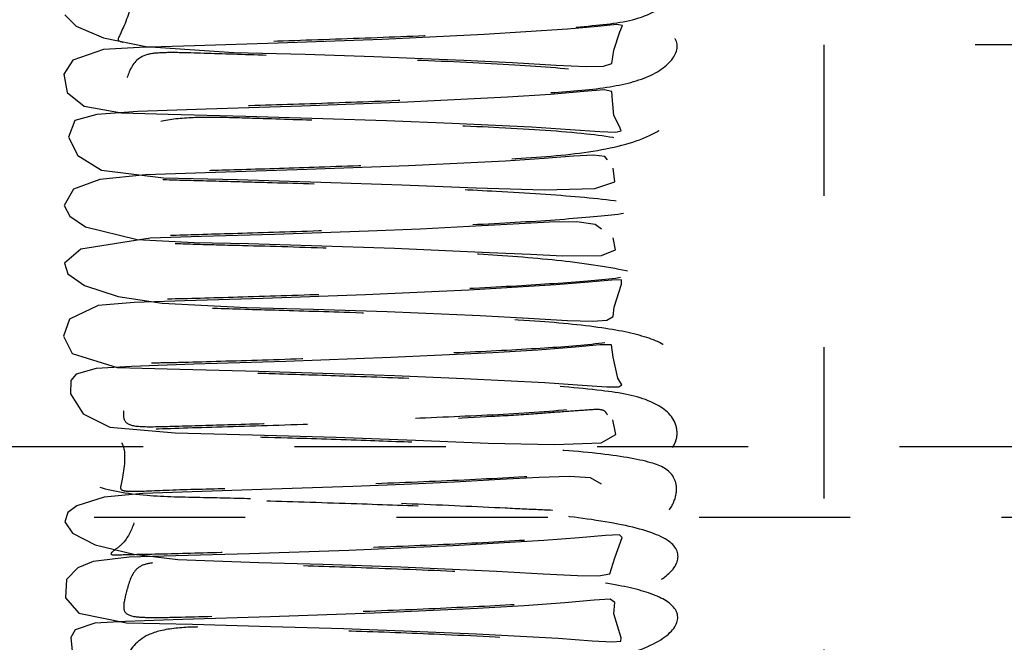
# Model space of a CAD drawing. Header units: inches. Extents: x 1687 to 2505, y -239 to -56.
# Tile 52 of 166: x 1729.54 to 1730.191, y -156.205 to -155.793. Entities that reach past the tile are written whole.
import ezdxf

# ---------------------------------------------------------------- set-up
doc = ezdxf.new("R2010")
doc.units = ezdxf.units.IN
doc.header["$LTSCALE"] = 0.5
doc.header["$MEASUREMENT"] = 0
doc.linetypes.add('HIDDEN', pattern=[0.225, 0.15, -0.075])
doc.layers.add('SID-M-H', color=4, linetype='HIDDEN')

msp = doc.modelspace()

# ---------------------------------------------------------------- linework, layer by layer
at = {"layer": 'SID-M-H'}
for p, q in [((1729.56996, -155.7897), (1729.57742, -155.79735)), ((1729.57742, -155.79735), (1729.5956, -155.80495)), ((1729.90227, -155.7993), (1729.84712, -155.80289)), ((1729.9224, -155.7975), (1729.90227, -155.7993)), ((1729.93464, -155.79627), (1729.9224, -155.7975)), ((1729.933, -155.81321), (1729.93684, -155.80091)), ((1729.93861, -155.79687), (1729.93464, -155.79627)), ((1729.93684, -155.80091), (1729.93861, -155.79687)), ((1729.5956, -155.80495), (1729.62358, -155.81061)), ((1729.77975, -155.80606), (1729.71093, -155.80853)), ((1729.84712, -155.80289), (1729.77975, -155.80606)), ((1729.59553, -155.81272), (1729.57534, -155.81979)), ((1729.6193, -155.8113), (1729.59553, -155.81272)), ((1729.65578, -155.8102), (1729.6193, -155.8113)), ((1729.62358, -155.81061), (1729.68177, -155.81463)), ((1729.71093, -155.80853), (1729.65578, -155.8102)), ((1729.93168, -155.82199), (1729.933, -155.81321)), ((1754.87178, -155.80955), (1730.07178, -155.80955)), ((1730.07178, -155.80955), (1730.07178, -168.80955)), ((1729.57534, -155.81979), (1729.56934, -155.82902)), ((1729.68177, -155.81463), (1729.72875, -155.81578)), ((1729.72875, -155.81578), (1729.77433, -155.81727)), ((1729.77433, -155.81727), (1729.83382, -155.81965)), ((1729.83382, -155.81965), (1729.86596, -155.82127)), ((1729.86596, -155.82127), (1729.89483, -155.82297)), ((1729.89483, -155.82297), (1729.91456, -155.82395)), ((1729.91456, -155.82395), (1729.92608, -155.8237)), ((1729.92608, -155.8237), (1729.93168, -155.82199)), ((1729.56934, -155.82902), (1729.57153, -155.84124)), ((1729.92642, -155.83933), (1729.91307, -155.84054)), ((1729.93168, -155.84056), (1729.92642, -155.83933)), ((1729.57153, -155.84124), (1729.58279, -155.85015)), ((1729.86254, -155.84425), (1729.79647, -155.84751)), ((1729.89107, -155.84241), (1729.86254, -155.84425)), ((1729.91307, -155.84054), (1729.89107, -155.84241)), ((1729.93195, -155.84648), (1729.93168, -155.84056)), ((1729.93297, -155.85642), (1729.93195, -155.84648)), ((1729.58279, -155.85015), (1729.60746, -155.85466)), ((1729.66349, -155.85211), (1729.61822, -155.85375)), ((1729.72666, -155.85014), (1729.66349, -155.85211)), ((1729.79647, -155.84751), (1729.72666, -155.85014)), ((1729.57665, -155.85958), (1729.5723, -155.87072)), ((1729.59107, -155.85576), (1729.57665, -155.85958)), ((1729.61822, -155.85375), (1729.59107, -155.85576)), ((1729.60746, -155.85466), (1729.63816, -155.85543)), ((1729.63816, -155.85543), (1729.68958, -155.85677)), ((1729.68958, -155.85677), (1729.74045, -155.85826)), ((1729.74045, -155.85826), (1729.7827, -155.8597)), ((1729.7827, -155.8597), (1729.82594, -155.86139)), ((1729.93658, -155.86364), (1729.93297, -155.85642)), ((1729.82594, -155.86139), (1729.8784, -155.86391)), ((1729.8784, -155.86391), (1729.90396, -155.86551)), ((1729.90396, -155.86551), (1729.92371, -155.86695)), ((1729.93785, -155.8665), (1729.93658, -155.86364)), ((1729.5723, -155.87072), (1729.57859, -155.88289)), ((1729.92371, -155.86695), (1729.93428, -155.86737)), ((1729.93428, -155.86737), (1729.93785, -155.8665)), ((1729.57859, -155.88289), (1729.59418, -155.8925)), ((1729.88681, -155.88473), (1729.86139, -155.88644)), ((1729.90617, -155.88327), (1729.88681, -155.88473)), ((1729.91941, -155.88256), (1729.90617, -155.88327)), ((1729.92706, -155.88336), (1729.91941, -155.88256)), ((1729.92868, -155.88569), (1729.92706, -155.88336)), ((1729.72993, -155.89215), (1729.66953, -155.89405)), ((1729.79713, -155.88962), (1729.72993, -155.89215)), ((1729.86139, -155.88644), (1729.79713, -155.88962)), ((1729.93353, -155.9003), (1729.93248, -155.89117)), ((1729.59305, -155.89873), (1729.57577, -155.90497)), ((1729.62331, -155.89565), (1729.59305, -155.89873)), ((1729.59418, -155.8925), (1729.63522, -155.89763)), ((1729.66953, -155.89405), (1729.62331, -155.89565)), ((1729.63522, -155.89763), (1729.68405, -155.89873)), ((1729.68405, -155.89873), (1729.73909, -155.90034)), ((1729.57577, -155.90497), (1729.56944, -155.91592)), ((1729.73909, -155.90034), (1729.79284, -155.9022)), ((1729.79284, -155.9022), (1729.84183, -155.90419)), ((1729.84183, -155.90419), (1729.88692, -155.90546)), ((1729.88692, -155.90546), (1729.9203, -155.90472)), ((1729.9203, -155.90472), (1729.93353, -155.9003)), ((1729.56944, -155.91592), (1729.57334, -155.92302)), ((1729.57334, -155.92302), (1729.5836, -155.93)), ((1729.5836, -155.93), (1729.61776, -155.93833)), ((1729.8375, -155.92978), (1729.80495, -155.93141)), ((1729.86642, -155.92813), (1729.8375, -155.92978)), ((1729.89038, -155.92686), (1729.86642, -155.92813)), ((1729.90842, -155.92669), (1729.89038, -155.92686)), ((1729.92054, -155.92846), (1729.90842, -155.92669)), ((1729.92472, -155.93157), (1729.92054, -155.92846)), ((1729.62627, -155.9375), (1729.58049, -155.94464)), ((1729.6603, -155.93644), (1729.62627, -155.9375)), ((1729.70867, -155.93497), (1729.6603, -155.93644)), ((1729.77072, -155.93281), (1729.70867, -155.93497)), ((1729.80495, -155.93141), (1729.77072, -155.93281)), ((1729.934, -155.94524), (1729.93236, -155.93725)), ((1729.61776, -155.93833), (1729.65535, -155.94028)), ((1729.65535, -155.94028), (1729.69142, -155.94105)), ((1729.69142, -155.94105), (1729.73297, -155.94226)), ((1729.73297, -155.94226), (1729.78794, -155.94412)), ((1729.78794, -155.94412), (1729.85078, -155.94684)), ((1729.58049, -155.94464), (1729.56982, -155.95404)), ((1729.85078, -155.94684), (1729.87782, -155.94815)), ((1729.87782, -155.94815), (1729.89902, -155.94907)), ((1729.89902, -155.94907), (1729.9247, -155.94885)), ((1729.9247, -155.94885), (1729.934, -155.94524)), ((1729.56982, -155.95404), (1729.57187, -155.96104)), ((1729.57187, -155.96104), (1729.58302, -155.96886)), ((1729.58302, -155.96886), (1729.60528, -155.97597)), ((1729.89467, -155.96839), (1729.83707, -155.97193)), ((1729.91646, -155.96661), (1729.89467, -155.96839)), ((1729.93154, -155.96515), (1729.91646, -155.96661)), ((1729.93805, -155.96508), (1729.93154, -155.96515)), ((1729.93302, -155.98307), (1729.93787, -155.96788)), ((1729.93787, -155.96788), (1729.93805, -155.96508)), ((1729.60528, -155.97597), (1729.63426, -155.98044)), ((1729.76874, -155.975), (1729.70118, -155.97733)), ((1729.83707, -155.97193), (1729.76874, -155.975)), ((1729.59209, -155.98191), (1729.57302, -155.99101)), ((1729.6157, -155.97991), (1729.59209, -155.98191)), ((1729.64928, -155.97889), (1729.6157, -155.97991)), ((1729.63426, -155.98044), (1729.6903, -155.98334)), ((1729.70118, -155.97733), (1729.64928, -155.97889)), ((1729.6903, -155.98334), (1729.73443, -155.98443)), ((1729.93247, -155.9893), (1729.93302, -155.98307)), ((1729.73443, -155.98443), (1729.78296, -155.98606)), ((1729.78296, -155.98606), (1729.84447, -155.98863)), ((1729.84447, -155.98863), (1729.87659, -155.99036)), ((1729.92838, -155.99168), (1729.93247, -155.9893)), ((1729.57302, -155.99101), (1729.56916, -156.00218)), ((1729.87659, -155.99036), (1729.90237, -155.99186)), ((1729.90237, -155.99186), (1729.91909, -155.99244)), ((1729.91909, -155.99244), (1729.92838, -155.99168)), ((1729.56916, -156.00218), (1729.57488, -156.01374)), ((1729.92363, -156.00801), (1729.90731, -156.0096)), ((1729.93144, -156.00808), (1729.92363, -156.00801)), ((1729.93246, -156.01612), (1729.93144, -156.00808)), ((1729.57488, -156.01374), (1729.60463, -156.02299)), ((1729.85282, -156.0133), (1729.78547, -156.01647)), ((1729.88256, -156.0115), (1729.85282, -156.0133)), ((1729.90731, -156.0096), (1729.88256, -156.0115)), ((1729.61393, -156.0223), (1729.59064, -156.02374)), ((1729.65526, -156.02086), (1729.61393, -156.0223)), ((1729.71603, -156.01899), (1729.65526, -156.02086)), ((1729.78547, -156.01647), (1729.71603, -156.01899)), ((1729.93563, -156.03015), (1729.93246, -156.01612)), ((1729.57739, -156.02739), (1729.5739, -156.0316)), ((1729.59064, -156.02374), (1729.57739, -156.02739)), ((1729.60463, -156.02299), (1729.64608, -156.0241)), ((1729.64608, -156.0241), (1729.69801, -156.02549)), ((1729.69801, -156.02549), (1729.74748, -156.02697)), ((1729.74748, -156.02697), (1729.78801, -156.02838)), ((1729.78801, -156.02838), (1729.83387, -156.03021)), ((1729.5739, -156.0316), (1729.57363, -156.04035)), ((1729.83387, -156.03021), (1729.88727, -156.03293)), ((1729.88727, -156.03293), (1729.91191, -156.03462)), ((1729.91191, -156.03462), (1729.92837, -156.03576)), ((1729.93809, -156.03435), (1729.93563, -156.03015)), ((1729.93628, -156.03573), (1729.93809, -156.03435)), ((1729.57363, -156.04035), (1729.58205, -156.05358)), ((1729.92837, -156.03576), (1729.93628, -156.03573)), ((1729.58205, -156.05358), (1729.59974, -156.06241)), ((1729.93421, -156.0673), (1729.93214, -156.0577)), ((1729.59974, -156.06241), (1729.6429, -156.06626)), ((1729.6429, -156.06626), (1729.69393, -156.06749)), ((1729.69393, -156.06749), (1729.74938, -156.06915)), ((1729.92453, -156.07271), (1729.93421, -156.0673)), ((1729.74938, -156.06915), (1729.80186, -156.07104)), ((1729.80186, -156.07104), (1729.84989, -156.07295)), ((1729.84989, -156.07295), (1729.8937, -156.0739)), ((1729.8937, -156.0739), (1729.92453, -156.07271)), ((1728.92178, -156.0752), (1730.92178, -156.0752)), ((1729.79425, -156.10038), (1729.76037, -156.1017)), ((1729.82764, -156.09882), (1729.79425, -156.10038)), ((1729.85786, -156.09713), (1729.82764, -156.09882)), ((1729.8835, -156.09566), (1729.85786, -156.09713)), ((1729.90346, -156.09498), (1729.8835, -156.09566)), ((1729.91739, -156.09592), (1729.90346, -156.09498)), ((1729.9248, -156.10013), (1729.91739, -156.09592)), ((1729.62147, -156.10623), (1729.59594, -156.10876)), ((1729.65408, -156.10513), (1729.62147, -156.10623)), ((1729.70026, -156.10374), (1729.65408, -156.10513)), ((1729.76037, -156.1017), (1729.70026, -156.10374)), ((1729.59594, -156.10876), (1729.57797, -156.11448)), ((1729.57198, -156.11897), (1729.56994, -156.12507)), ((1729.57797, -156.11448), (1729.57198, -156.11897)), ((1729.18923, -156.12205), (1730.87493, -156.12205)), ((1729.56994, -156.12507), (1729.57504, -156.13252)), ((1729.57504, -156.13252), (1729.59009, -156.14026)), ((1729.88659, -156.13747), (1729.82677, -156.14094)), ((1729.90993, -156.13572), (1729.88659, -156.13747)), ((1729.92739, -156.13415), (1729.90993, -156.13572)), ((1729.93657, -156.13361), (1729.92739, -156.13415)), ((1729.93348, -156.14883), (1729.93835, -156.13544)), ((1729.93835, -156.13544), (1729.93657, -156.13361)), ((1729.59009, -156.14026), (1729.61559, -156.14654)), ((1729.69199, -156.14612), (1729.64331, -156.14757)), ((1729.75774, -156.14392), (1729.69199, -156.14612)), ((1729.82677, -156.14094), (1729.75774, -156.14392)), ((1729.58863, -156.15138), (1729.57848, -156.15544)), ((1729.61249, -156.14852), (1729.58863, -156.15138)), ((1729.64331, -156.14757), (1729.61249, -156.14852)), ((1729.61559, -156.14654), (1729.64459, -156.14989)), ((1729.64459, -156.14989), (1729.69816, -156.15199)), ((1729.69816, -156.15199), (1729.74061, -156.15311)), ((1729.93018, -156.15952), (1729.93348, -156.14883)), ((1729.57848, -156.15544), (1729.57102, -156.16327)), ((1729.74061, -156.15311), (1729.79211, -156.15488)), ((1729.79211, -156.15488), (1729.85531, -156.15765)), ((1729.85531, -156.15765), (1729.88627, -156.1594)), ((1729.57102, -156.16327), (1729.57029, -156.17539)), ((1729.88627, -156.1594), (1729.90881, -156.16062)), ((1729.90881, -156.16062), (1729.92278, -156.16077)), ((1729.92278, -156.16077), (1729.93018, -156.15952)), ((1729.57029, -156.17539), (1729.57914, -156.18546)), ((1729.9005, -156.1787), (1729.87363, -156.18058)), ((1729.91983, -156.1769), (1729.9005, -156.1787)), ((1729.93045, -156.17612), (1729.91983, -156.1769)), ((1729.93346, -156.17845), (1729.93045, -156.17612)), ((1729.93296, -156.18582), (1729.93346, -156.17845)), ((1729.8428, -156.18234), (1729.77443, -156.18541)), ((1729.87363, -156.18058), (1729.8428, -156.18234)), ((1729.57914, -156.18546), (1729.61076, -156.19178)), ((1729.61, -156.19089), (1729.58976, -156.19209)), ((1729.64768, -156.18958), (1729.61, -156.19089)), ((1729.70562, -156.18782), (1729.64768, -156.18958)), ((1729.77443, -156.18541), (1729.70562, -156.18782)), ((1729.9378, -156.20178), (1729.93296, -156.18582)), ((1729.57687, -156.19642), (1729.57385, -156.20159)), ((1729.58976, -156.19209), (1729.57687, -156.19642)), ((1729.61076, -156.19178), (1729.65432, -156.19281)), ((1729.65432, -156.19281), (1729.70622, -156.1942)), ((1729.70622, -156.1942), (1729.75413, -156.19567)), ((1729.75413, -156.19567), (1729.7939, -156.19708)), ((1729.7939, -156.19708), (1729.84222, -156.19907)), ((1729.57385, -156.20159), (1729.5751, -156.21272)), ((1729.84222, -156.19907), (1729.89609, -156.202)), ((1729.89609, -156.202), (1729.91868, -156.20364)), ((1729.91868, -156.20364), (1729.932, -156.2044)), ((1729.932, -156.2044), (1729.93755, -156.20389)), ((1729.93755, -156.20389), (1729.9378, -156.20178))]:
    msp.add_line(p, q, dxfattribs=at)
for points, knots in [([(1729.96993, -156.71116), (1729.97209, -156.70772), (1729.97637, -156.70091), (1729.97068, -156.68809), (1729.95189, -156.6779), (1729.92037, -156.67143), (1729.87602, -156.66557), (1729.82138, -156.66291), (1729.75771, -156.66056), (1729.70239, -156.65895), (1729.66301, -156.65778), (1729.63958, -156.65698), (1729.62134, -156.6571), (1729.614, -156.66381), (1729.61039, -156.68091), (1729.60843, -156.69135), (1729.61681, -156.69369), (1729.63387, -156.69384), (1729.66199, -156.69314), (1729.70949, -156.69169), (1729.77412, -156.68954), (1729.83697, -156.68684), (1729.88896, -156.68401), (1729.92816, -156.68114), (1729.95827, -156.67541), (1729.97803, -156.65905), (1729.97591, -156.64471), (1729.95224, -156.63446), (1729.90778, -156.62708), (1729.85424, -156.62238), (1729.8007, -156.61997), (1729.74283, -156.61798), (1729.6922, -156.61648), (1729.65353, -156.61556), (1729.62995, -156.61461), (1729.61732, -156.61431), (1729.61717, -156.6208), (1729.61475, -156.63873), (1729.60506, -156.64836), (1729.60042, -156.65164), (1729.59953, -156.65323), (1729.61547, -156.65208), (1729.6467, -156.65147), (1729.69603, -156.64997), (1729.75698, -156.64802), (1729.82085, -156.64552), (1729.87909, -156.64252), (1729.92209, -156.63932), (1729.95112, -156.63634), (1729.96898, -156.62663), (1729.97635, -156.61489), (1729.97493, -156.60257), (1729.9678, -156.59431), (1729.9485, -156.58784), (1729.90781, -156.58353), (1729.85308, -156.58022), (1729.79897, -156.57781), (1729.7468, -156.57599), (1729.70196, -156.57466), (1729.66332, -156.5736), (1729.63403, -156.57288), (1729.61238, -156.57204), (1729.60307, -156.57162), (1729.60613, -156.57552), (1729.61253, -156.5891), (1729.60935, -156.60364), (1729.60886, -156.60795), (1729.61093, -156.6103), (1729.62327, -156.61005), (1729.6512, -156.60913), (1729.69667, -156.60786), (1729.75555, -156.60592), (1729.81926, -156.60354), (1729.87943, -156.60061), (1729.92846, -156.5965), (1729.96057, -156.5915), (1729.97581, -156.58014), (1729.97588, -156.56737), (1729.96777, -156.55421), (1729.94777, -156.54694), (1729.90846, -156.54116), (1729.85342, -156.53808), (1729.79065, -156.53534), (1729.73472, -156.53355), (1729.69249, -156.53214), (1729.66217, -156.53121), (1729.6318, -156.53197), (1729.61436, -156.54187), (1729.60854, -156.55778), (1729.61027, -156.56623), (1729.62241, -156.56801), (1729.6526, -156.56695), (1729.69488, -156.56577), (1729.7488, -156.56405), (1729.80894, -156.56169), (1729.86705, -156.55914), (1729.91768, -156.5557), (1729.95152, -156.54803), (1729.96862, -156.53808), (1729.97758, -156.52788), (1729.97437, -156.51634), (1729.95259, -156.50684), (1729.9154, -156.50033), (1729.8638, -156.49637), (1729.80283, -156.49371), (1729.74171, -156.49155), (1729.68907, -156.49016), (1729.65319, -156.48886), (1729.63277, -156.48844), (1729.61798, -156.48973), (1729.6132, -156.49964), (1729.60909, -156.51575), (1729.60924, -156.52418), (1729.62145, -156.52543), (1729.64274, -156.52517), (1729.67438, -156.52423), (1729.72341, -156.52277), (1729.78817, -156.5205), (1729.84888, -156.51773), (1729.89823, -156.5149), (1729.93503, -156.51199), (1729.96426, -156.50369), (1729.97923, -156.48664), (1729.97203, -156.47331), (1729.94327, -156.46411), (1729.89547, -156.45714), (1729.84205, -156.45322), (1729.78768, -156.45102), (1729.72813, -156.44902), (1729.67745, -156.44764), (1729.64144, -156.44668), (1729.62289, -156.44571), (1729.6164, -156.44751), (1729.61789, -156.46027), (1729.6095, -156.47673), (1729.60253, -156.4813), (1729.59894, -156.48404), (1729.60291, -156.48419), (1729.62019, -156.48359), (1729.65555, -156.48268), (1729.70807, -156.48112), (1729.77051, -156.47903), (1729.83387, -156.47645), (1729.88935, -156.47324), (1729.92941, -156.47046), (1729.95772, -156.46586), (1729.97291, -156.45332), (1729.97623, -156.43978), (1729.9726, -156.43101), (1729.96421, -156.42425), (1729.94086, -156.4181), (1729.89684, -156.41437), (1729.84089, -156.41113), (1729.78805, -156.40891), (1729.73505, -156.40713), (1729.68845, -156.4058), (1729.64974, -156.40476), (1729.62288, -156.40405), (1729.60676, -156.40318), (1729.60341, -156.40409), (1729.60997, -156.41259), (1729.61132, -156.42907), (1729.60786, -156.43778), (1729.60848, -156.44102), (1729.61307, -156.44191), (1729.62968, -156.44124), (1729.65882, -156.44047), (1729.7081, -156.43899), (1729.76875, -156.43696), (1729.8324, -156.43446), (1729.8907, -156.43135), (1729.93536, -156.42732), (1729.9642, -156.42206), (1729.97698, -156.40909), (1729.97411, -156.39513), (1729.96314, -156.38285), (1729.94111, -156.3773), (1729.89756, -156.37178), (1729.83988, -156.36899), (1729.77811, -156.3664), (1729.73279, -156.365), (1729.70056, -156.36398), (1729.67594, -156.36304), (1729.65135, -156.3628), (1729.62513, -156.36546), (1729.61185, -156.37787), (1729.60807, -156.39203), (1729.61171, -156.39871), (1729.62754, -156.39936), (1729.66092, -156.39822), (1729.70531, -156.39696), (1729.76119, -156.39511), (1729.82154, -156.39267), (1729.87869, -156.39005), (1729.92776, -156.38589), (1729.95905, -156.37613), (1729.97237, -156.36578), (1729.97751, -156.35578), (1729.97037, -156.3452), (1729.9451, -156.33653), (1729.9046, -156.33073), (1729.8501, -156.32719), (1729.78754, -156.32466), (1729.72832, -156.32265), (1729.67786, -156.32142), (1729.64504, -156.31998), (1729.62716, -156.32025), (1729.61574, -156.32328), (1729.61205, -156.33562), (1729.60811, -156.35007), (1729.61099, -156.35659), (1729.62754, -156.35697), (1729.65303, -156.35638), (1729.68706, -156.35535), (1729.7374, -156.35382), (1729.80179, -156.35144), (1729.86018, -156.34864), (1729.90695, -156.34579), (1729.94178, -156.34258), (1729.96956, -156.33118), (1729.97917, -156.31461), (1729.96695, -156.30218), (1729.93334, -156.29379), (1729.88317, -156.28745), (1729.82974, -156.28415), (1729.77407, -156.28207), (1729.71328, -156.28006), (1729.66296, -156.27892), (1729.63171, -156.27769), (1729.61858, -156.27736), (1729.6175, -156.28337), (1729.61526, -156.30078), (1729.60527, -156.31093), (1729.60057, -156.31413), (1729.59919, -156.3157), (1729.60693, -156.31533), (1729.62561, -156.315), (1729.66524, -156.31389), (1729.72059, -156.31224), (1729.78405, -156.31001), (1729.8466, -156.30736), (1729.89866, -156.30397), (1729.93657, -156.30156), (1729.964, -156.29457), (1729.97527, -156.27871), (1729.97429, -156.26182), (1729.96322, -156.25538), (1729.93278, -156.24852), (1729.88518, -156.24519), (1729.82931, -156.2421), (1729.77727, -156.24004), (1729.72286, -156.23828), (1729.6745, -156.23691), (1729.63666, -156.236), (1729.61426, -156.2351), (1729.60361, -156.23479), (1729.608, -156.23899), (1729.60979, -156.26457), (1729.60705, -156.27107), (1729.60879, -156.27335), (1729.61711, -156.27323), (1729.63577, -156.27259), (1729.66757, -156.27171), (1729.72004, -156.27012), (1729.78217, -156.26797), (1729.84522, -156.26537), (1729.90122, -156.26205), (1729.9413, -156.25825), (1729.96396, -156.25293), (1729.97409, -156.24271), (1729.97593, -156.2331), (1729.97119, -156.22221), (1729.9584, -156.21295), (1729.93317, -156.2072), (1729.88606, -156.2027), (1729.82611, -156.19987), (1729.7663, -156.1975), (1729.72211, -156.19625), (1729.69009, -156.19506), (1729.66466, -156.1943), (1729.64111, -156.19495), (1729.61976, -156.2001), (1729.60986, -156.21361), (1729.60798, -156.22586), (1729.61374, -156.23079), (1729.63364, -156.23063), (1729.66949, -156.22949), (1729.71622, -156.22812), (1729.77376, -156.22614), (1729.83405, -156.22365), (1729.89009, -156.22089), (1729.93756, -156.21555), (1729.97064, -156.2017), (1729.9785, -156.18598), (1729.96552, -156.1743), (1729.9369, -156.16638), (1729.89297, -156.16126), (1729.83565, -156.15807), (1729.77226, -156.15562), (1729.71553, -156.15382), (1729.67555, -156.15278), (1729.65034, -156.15182), (1729.63425, -156.1515), (1729.62251, -156.15258), (1729.61423, -156.15785), (1729.61065, -156.17138), (1729.60756, -156.1839), (1729.61258, -156.18769), (1729.62509, -156.18841), (1729.64754, -156.18812), (1729.69021, -156.18675), (1729.75128, -156.18486), (1729.81496, -156.18236), (1729.87092, -156.17957), (1729.91515, -156.17671), (1729.94861, -156.17258), (1729.97371, -156.15844), (1729.97793, -156.14277), (1729.96068, -156.13136), (1729.92261, -156.12353), (1729.87097, -156.11798), (1729.81723, -156.11515), (1729.7601, -156.11309), (1729.71, -156.11156), (1729.67069, -156.1105), (1729.64326, -156.10976), (1729.62447, -156.10881), (1729.61698, -156.11032), (1729.61797, -156.12191), (1729.61038, -156.13846), (1729.60304, -156.1435), (1729.59842, -156.14724), (1729.60701, -156.14666), (1729.63223, -156.14635), (1729.67562, -156.14509), (1729.73358, -156.14332), (1729.79751, -156.14098), (1729.85881, -156.13821), (1729.90713, -156.13483), (1729.93857, -156.1327), (1729.95959, -156.1261), (1729.97129, -156.11716), (1729.97548, -156.10365), (1729.97153, -156.09135), (1729.95848, -156.08514), (1729.92378, -156.07932), (1729.87311, -156.07596), (1729.81822, -156.07314), (1729.76644, -156.07119), (1729.71014, -156.06941), (1729.66047, -156.06809), (1729.62517, -156.06714), (1729.60817, -156.06631), (1729.60373, -156.06696), (1729.61185, -156.07837), (1729.60708, -156.10016), (1729.60648, -156.104), (1729.61233, -156.10529), (1729.63701, -156.10389), (1729.67708, -156.10299), (1729.73257, -156.10119), (1729.79569, -156.09896), (1729.85769, -156.09624), (1729.91078, -156.09275), (1729.94665, -156.08917), (1729.96759, -156.08257), (1729.97532, -156.07085), (1729.97424, -156.05608), (1729.95711, -156.0431), (1729.9242, -156.0376), (1729.87384, -156.03357), (1729.81233, -156.03079), (1729.75457, -156.02866), (1729.71097, -156.02737), (1729.67892, -156.02616), (1729.65337, -156.02586), (1729.63219, -156.02797), (1729.61562, -156.03561), (1729.60841, -156.04885), (1729.60832, -156.05924), (1729.61643, -156.06256), (1729.64061, -156.06185), (1729.67833, -156.06076), (1729.72762, -156.05926), (1729.78647, -156.05712), (1729.84651, -156.05463), (1729.90131, -156.05161), (1729.93926, -156.04572), (1729.96119, -156.03667), (1729.97483, -156.02656), (1729.97676, -156.01427), (1729.95991, -156.0036), (1729.92805, -155.99644), (1729.88054, -155.99191), (1729.82054, -155.98896), (1729.75739, -155.98662), (1729.70335, -155.98504), (1729.66575, -155.98391), (1729.64272, -155.98312), (1729.62313, -155.98327), (1729.61358, -155.98989), (1729.6093, -156.00673), (1729.6076, -156.01722), (1729.61572, -156.01972), (1729.63193, -156.0199), (1729.6583, -156.01926), (1729.70306, -156.01789), (1729.76514, -156.01586), (1729.82762, -156.01327), (1729.88118, -156.01049), (1729.92294, -156.00761), (1729.95536, -156.00181), (1729.97655, -155.98573), (1729.9755, -155.97113), (1729.95328, -155.96079), (1729.91122, -155.95341), (1729.85879, -155.94868), (1729.80444, -155.94619), (1729.74566, -155.94413), (1729.69518, -155.94263), (1729.65707, -155.94171), (1729.63354, -155.9408), (1729.61927, -155.94034), (1729.61721, -155.94655), (1729.60957, -155.97098), (1729.6021, -155.97538), (1729.60067, -155.97826), (1729.61149, -155.9779), (1729.63959, -155.97767), (1729.68684, -155.97625), (1729.74689, -155.97437), (1729.81089, -155.97194), (1729.87027, -155.96901), (1729.9152, -155.96583), (1729.94571, -155.96311), (1729.96504, -155.95406), (1729.97395, -155.94272), (1729.97425, -155.9302), (1729.96894, -155.92144), (1729.95247, -155.91496), (1729.91404, -155.91023), (1729.86077, -155.90675), (1729.80724, -155.90421), (1729.75513, -155.90232), (1729.70971, -155.90095), (1729.66998, -155.89984), (1729.63938, -155.8991), (1729.61606, -155.89823), (1729.60486, -155.89774), (1729.60628, -155.90147), (1729.61159, -155.91498), (1729.60739, -155.9297), (1729.6057, -155.93406), (1729.60661, -155.93644), (1729.61743, -155.93624), (1729.6437, -155.93535), (1729.6875, -155.93414), (1729.74544, -155.93228), (1729.80915, -155.92992), (1729.86975, -155.92709), (1729.91931, -155.92345), (1729.95164, -155.92003), (1729.97094, -155.9116), (1729.97574, -155.89813), (1729.9705, -155.88226), (1729.95156, -155.87385), (1729.91432, -155.86774), (1729.86102, -155.86456), (1729.79905, -155.86173), (1729.74281, -155.85986), (1729.69943, -155.8584), (1729.66724, -155.85739), (1729.64258, -155.85802), (1729.62224, -155.86259), (1729.61159, -155.87327), (1729.60767, -155.88462), (1729.60909, -155.8922), (1729.62005, -155.89409), (1729.64802, -155.8931), (1729.68759, -155.892), (1729.73945, -155.89037), (1729.79927, -155.88809), (1729.8589, -155.88559), (1729.9123, -155.88211), (1729.94833, -155.8744), (1729.9667, -155.86443), (1729.97635, -155.85427), (1729.97394, -155.84284), (1729.95361, -155.83311), (1729.91849, -155.82669), (1729.8674, -155.82264), (1729.80507, -155.81987), (1729.74333, -155.81767), (1729.69179, -155.8163), (1729.65676, -155.81501), (1729.63578, -155.81459), (1729.61917, -155.81589), (1729.6124, -155.82559), (1729.60806, -155.84157), (1729.60841, -155.8501), (1729.6201, -155.85148), (1729.64018, -155.85125), (1729.66986, -155.85037), (1729.71619, -155.849), (1729.77888, -155.84685), (1729.83975, -155.84417), (1729.891, -155.84139), (1729.93043, -155.83841), (1729.96174, -155.83016), (1729.97805, -155.81328), (1729.97186, -155.7997), (1729.94484, -155.79043), (1729.89938, -155.78347), (1729.84647, -155.77951), (1729.79106, -155.77722), (1729.73089, -155.77517), (1729.6807, -155.7738), (1729.64511, -155.77284), (1729.62567, -155.772), (1729.61545, -155.77233), (1729.61548, -155.78147), (1729.60626, -155.80442), (1729.60347, -155.80719), (1729.61676, -155.8094), (1729.64783, -155.80887), (1729.69868, -155.80742), (1729.76036, -155.80539), (1729.82409, -155.80288), (1729.88092, -155.79976), (1729.92292, -155.79697), (1729.9526, -155.79283), (1729.96951, -155.78107), (1729.97461, -155.76772), (1729.97256, -155.75856), (1729.96597, -155.75138), (1729.94558, -155.74519), (1729.90347, -155.74104), (1729.84876, -155.73762), (1729.79637, -155.73529), (1729.7433, -155.73346), (1729.69591, -155.73207), (1729.65587, -155.731), (1729.62753, -155.73026), (1729.60961, -155.72935), (1729.60444, -155.73015), (1729.60961, -155.73849), (1729.61002, -155.75502), (1729.60537, -155.76389), (1729.60486, -155.76714), (1729.60827, -155.76808), (1729.62347, -155.76743), (1729.65093, -155.7667), (1729.69867, -155.76529), (1729.7586, -155.76333), (1729.82242, -155.76085), (1729.88134, -155.75789), (1729.92672, -155.75422), (1729.95647, -155.75068), (1729.9739, -155.73988), (1729.97495, -155.72454), (1729.9658, -155.71003), (1729.94531, -155.70423), (1729.90376, -155.69828), (1729.84776, -155.69547), (1729.78651, -155.69278), (1729.74088, -155.69132), (1729.70786, -155.69025), (1729.68195, -155.68927), (1729.65542, -155.68895), (1729.63314, -155.69103), (1729.61901, -155.69705), (1729.61004, -155.70733), (1729.60706, -155.71784), (1729.61031, -155.72473), (1729.62467, -155.72546), (1729.65568, -155.72438), (1729.6974, -155.72321), (1729.75159, -155.72145), (1729.81207, -155.71908), (1729.8711, -155.7165), (1729.92307, -155.71226), (1729.95639, -155.70253), (1729.97078, -155.6921), (1729.97648, -155.68217), (1729.97022, -155.67165), (1729.94658, -155.6628), (1729.90804, -155.65709), (1729.85347, -155.65344), (1729.78945, -155.6508), (1729.73017, -155.64877), (1729.6809, -155.64756), (1729.64854, -155.64614), (1729.62962, -155.64639), (1729.61628, -155.64942), (1729.61104, -155.66149), (1729.60715, -155.6759), (1729.6101, -155.68256), (1729.62975, -155.68315), (1729.67293, -155.68176), (1729.72946, -155.68008), (1729.79234, -155.67782), (1729.85137, -155.67509), (1729.9003, -155.67229), (1729.93777, -155.66896), (1729.96739, -155.65773), (1729.97825, -155.64117), (1729.96707, -155.62857), (1729.93608, -155.62026), (1729.89057, -155.61404), (1729.84146, -155.61079), (1729.79539, -155.60884), (1729.7502, -155.60705), (1729.70627, -155.60602), (1729.66366, -155.6066), (1729.6356, -155.60828), (1729.62941, -155.61038), (1729.6289, -155.61056)], [0, 0, 0, 0, 0.001032, 0.002046, 0.003875, 0.00549, 0.006932, 0.009329, 0.011405, 0.013284, 0.015034, 0.015949, 0.016888, 0.018802, 0.020483, 0.021851, 0.023391, 0.024333, 0.025387, 0.0276, 0.029775, 0.031913, 0.033938, 0.03573, 0.037317, 0.038852, 0.040764, 0.043042, 0.045386, 0.047401, 0.04912, 0.05097, 0.053181, 0.054425, 0.05564, 0.056759, 0.057805, 0.058795, 0.059665, 0.060478, 0.061261, 0.062832, 0.064633, 0.066669, 0.068793, 0.070915, 0.073038, 0.075119, 0.076985, 0.077861, 0.078691, 0.079475, 0.080324, 0.082312, 0.084702, 0.086978, 0.0888, 0.090281, 0.092224, 0.093435, 0.094802, 0.096158, 0.097375, 0.098466, 0.099461, 0.100344, 0.101141, 0.101927, 0.102691, 0.104312, 0.106166, 0.108241, 0.110373, 0.112523, 0.114707, 0.116853, 0.118763, 0.119618, 0.120381, 0.122016, 0.124058, 0.126473, 0.128674, 0.130466, 0.13209, 0.133155, 0.134393, 0.137071, 0.13908, 0.140473, 0.141889, 0.143427, 0.145129, 0.147006, 0.149055, 0.151118, 0.153147, 0.155181, 0.156204, 0.157219, 0.159177, 0.161029, 0.16297, 0.165083, 0.167329, 0.169375, 0.171165, 0.172873, 0.17379, 0.174738, 0.176656, 0.178269, 0.179616, 0.181256, 0.182244, 0.183329, 0.185508, 0.18766, 0.189783, 0.191753, 0.193504, 0.195064, 0.196691, 0.198697, 0.201032, 0.20328, 0.205221, 0.206935, 0.208882, 0.211167, 0.212405, 0.213561, 0.214631, 0.215648, 0.216584, 0.217412, 0.21821, 0.218973, 0.220593, 0.222453, 0.224532, 0.226655, 0.228777, 0.2309, 0.232934, 0.234754, 0.235609, 0.236405, 0.237215, 0.238111, 0.240201, 0.242645, 0.244808, 0.246519, 0.248041, 0.25014, 0.25143, 0.252828, 0.254115, 0.255266, 0.256307, 0.257251, 0.258075, 0.258867, 0.259642, 0.260406, 0.262085, 0.263996, 0.266104, 0.268237, 0.270389, 0.272573, 0.27465, 0.27649, 0.277306, 0.278055, 0.279794, 0.281938, 0.284368, 0.286467, 0.288157, 0.288942, 0.28992, 0.291083, 0.292413, 0.295018, 0.296854, 0.298196, 0.299628, 0.301179, 0.302907, 0.304819, 0.306893, 0.30895, 0.310993, 0.313053, 0.314082, 0.315093, 0.317016, 0.31884, 0.320817, 0.322991, 0.32524, 0.327223, 0.32893, 0.330661, 0.331597, 0.332568, 0.334465, 0.336007, 0.337374, 0.339107, 0.340135, 0.341222, 0.343373, 0.345506, 0.347608, 0.349526, 0.351243, 0.352788, 0.354526, 0.356613, 0.358961, 0.361121, 0.362999, 0.364748, 0.366781, 0.369128, 0.370318, 0.37142, 0.372454, 0.373438, 0.374308, 0.375116, 0.375895, 0.376653, 0.378331, 0.380248, 0.382356, 0.384479, 0.3866, 0.388722, 0.390695, 0.392472, 0.393301, 0.394086, 0.395877, 0.398071, 0.400514, 0.402564, 0.404164, 0.405794, 0.408049, 0.409416, 0.410773, 0.411991, 0.413083, 0.414953, 0.41575, 0.416536, 0.4173, 0.418082, 0.419819, 0.421789, 0.423914, 0.426049, 0.428201, 0.430375, 0.432381, 0.433304, 0.434164, 0.434939, 0.435716, 0.437559, 0.439806, 0.442199, 0.444196, 0.445796, 0.446678, 0.447758, 0.449018, 0.450436, 0.452878, 0.454537, 0.455874, 0.457315, 0.458884, 0.460644, 0.462595, 0.464682, 0.466741, 0.468804, 0.470887, 0.472903, 0.474778, 0.476597, 0.478622, 0.48087, 0.483084, 0.48499, 0.486633, 0.487495, 0.48841, 0.48937, 0.49037, 0.492212, 0.49368, 0.495105, 0.495969, 0.496933, 0.499051, 0.501179, 0.503299, 0.505372, 0.507245, 0.508932, 0.510499, 0.512337, 0.514491, 0.516813, 0.518895, 0.520725, 0.522539, 0.524647, 0.525816, 0.527026, 0.52816, 0.529215, 0.530219, 0.531153, 0.531977, 0.532766, 0.534293, 0.536028, 0.538004, 0.540126, 0.542248, 0.544369, 0.546477, 0.54839, 0.54928, 0.550133, 0.550929, 0.55174, 0.553631, 0.555929, 0.558317, 0.560255, 0.561763, 0.563548, 0.565959, 0.567357, 0.568645, 0.569797, 0.570838, 0.572599, 0.57339, 0.574166, 0.575736, 0.577531, 0.579558, 0.581687, 0.583822, 0.585976, 0.588121, 0.590061, 0.590955, 0.591778, 0.593352, 0.595299, 0.597649, 0.599955, 0.60185, 0.603428, 0.604416, 0.605599, 0.606955, 0.608389, 0.610644, 0.612143, 0.613498, 0.614942, 0.616537, 0.618332, 0.620327, 0.622415, 0.624482, 0.626573, 0.627635, 0.628681, 0.630668, 0.632485, 0.634328, 0.636412, 0.638728, 0.640878, 0.642695, 0.644304, 0.645189, 0.64613, 0.648129, 0.649891, 0.651289, 0.652802, 0.653707, 0.654709, 0.656817, 0.658926, 0.661037, 0.663072, 0.664906, 0.666569, 0.668189, 0.670114, 0.672323, 0.674588, 0.676605, 0.678403, 0.680302, 0.682472, 0.683663, 0.684828, 0.68591, 0.686926, 0.688758, 0.689553, 0.69032, 0.691868, 0.693658, 0.69569, 0.697814, 0.699935, 0.702056, 0.704134, 0.705994, 0.706864, 0.707692, 0.708477, 0.709329, 0.711322, 0.713722, 0.716006, 0.717832, 0.719313, 0.721255, 0.722465, 0.723832, 0.72519, 0.726409, 0.727502, 0.728497, 0.729382, 0.730179, 0.730965, 0.731729, 0.733349, 0.735202, 0.737276, 0.739405, 0.741541, 0.743696, 0.745795, 0.747676, 0.748538, 0.749321, 0.750973, 0.753022, 0.755439, 0.757642, 0.759435, 0.761073, 0.762168, 0.763451, 0.764898, 0.766846, 0.76832, 0.769707, 0.771073, 0.772522, 0.774149, 0.775983, 0.778022, 0.780106, 0.782188, 0.784312, 0.785379, 0.786419, 0.788362, 0.790123, 0.792015, 0.79417, 0.796522, 0.798596, 0.800311, 0.801928, 0.802841, 0.803813, 0.80583, 0.807509, 0.808874, 0.810472, 0.811414, 0.812441, 0.814526, 0.816622, 0.818728, 0.820716, 0.822517, 0.824162, 0.825861, 0.827859, 0.830108, 0.832297, 0.83426, 0.836062, 0.838036, 0.840259, 0.84144, 0.842552, 0.843585, 0.844556, 0.846285, 0.847785, 0.849369, 0.851212, 0.853288, 0.85541, 0.857531, 0.859652, 0.861682, 0.863494, 0.864344, 0.86514, 0.865952, 0.86685, 0.868948, 0.871404, 0.873573, 0.875287, 0.876809, 0.878907, 0.880196, 0.881595, 0.882884, 0.884036, 0.885078, 0.886024, 0.886849, 0.88764, 0.888416, 0.889179, 0.890856, 0.892767, 0.894874, 0.897003, 0.899141, 0.901297, 0.903334, 0.905158, 0.905987, 0.906751, 0.9085, 0.91065, 0.913082, 0.915183, 0.916874, 0.917664, 0.918663, 0.919864, 0.921246, 0.92271, 0.923964, 0.925839, 0.927161, 0.928533, 0.929994, 0.931656, 0.933534, 0.935605, 0.937692, 0.939797, 0.941951, 0.943015, 0.944039, 0.945927, 0.947655, 0.949607, 0.951845, 0.954193, 0.956178, 0.957786, 0.959454, 0.9604, 0.961407, 0.963404, 0.965, 0.966369, 0.968045, 0.97004, 0.972106, 0.974194, 0.976289, 0.978233, 0.980008, 0.981646, 0.983436, 0.985495, 0.98774, 0.989764, 0.991481, 0.993228, 0.994495, 0.996033, 0.997817, 0.999821, 1, 1, 1, 1]), ([(1729.9287, -156.05428), (1729.92799, -156.05304), (1729.92643, -156.05032), (1729.91653, -156.05111), (1729.9014, -156.05209), (1729.87975, -156.05383), (1729.84274, -156.05614), (1729.78705, -156.05865), (1729.71867, -156.06108), (1729.6595, -156.06286), (1729.61771, -156.06403), (1729.58885, -156.06701), (1729.5709, -156.07497), (1729.56786, -156.08518), (1729.57577, -156.09458), (1729.5919, -156.10318), (1729.62133, -156.10815), (1729.65948, -156.10882), (1729.69875, -156.10968), (1729.74552, -156.11111), (1729.80275, -156.11305), (1729.8526, -156.11539), (1729.88603, -156.11703), (1729.91067, -156.11799), (1729.92937, -156.11761), (1729.93682, -156.11312), (1729.93319, -156.107), (1729.93131, -156.10383)], [0, 0, 0, 0, 0.0187445, 0.0412592, 0.0659377, 0.0927841, 0.1217504, 0.1825947, 0.2425208, 0.3013009, 0.3555927, 0.4001421, 0.4374002, 0.48093, 0.5056343, 0.5317567, 0.5804028, 0.6222513, 0.6591754, 0.7006469, 0.751305, 0.8095196, 0.837484, 0.8636498, 0.9103436, 0.9535758, 1, 1, 1, 1])]:
    msp.add_open_spline(points, degree=3, knots=knots, dxfattribs=at)

doc.saveas('drawing.dxf')
